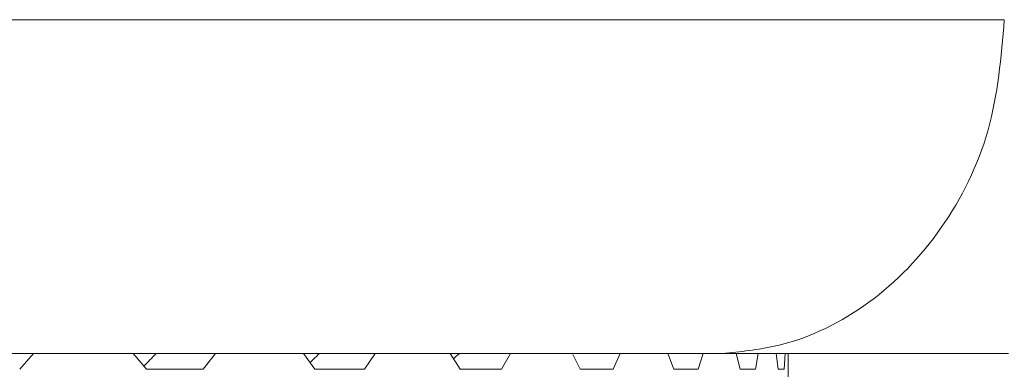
# Model space of a CAD drawing. Header units: inches. Extents: x -3.6 to 22.2, y -7.8 to 16.7.
# Tile 62 of 127: x 6.526 to 7.078, y 2.092 to 2.288. Entities that reach past the tile are written whole.
import ezdxf

# ---------------------------------------------------------------- set-up
doc = ezdxf.new("R2010")
doc.units = ezdxf.units.IN
doc.header["$MEASUREMENT"] = 0

msp = doc.modelspace()

# ---------------------------------------------------------------- linework, layer by layer
at = {"color": 7, "linetype": 'Continuous', "lineweight": 15}
for p, q in [((5.65417, 2.28765), (7.07849, 2.28765)), ((6.91599, 2.10065), (5.65401, 2.10065)), ((6.52622, 2.09183), (6.53404, 2.10065)), ((6.59726, 2.09183), (6.58985, 2.10065)), ((6.62914, 2.09183), (6.63609, 2.10065)), ((6.69184, 2.09183), (6.68535, 2.10065)), ((6.71958, 2.09183), (6.72557, 2.10065)), ((6.77324, 2.09183), (6.76773, 2.10065)), ((6.79653, 2.09183), (6.80151, 2.10065)), ((6.84057, 2.09183), (6.83643, 2.10002)), ((6.85916, 2.09183), (6.86307, 2.10065)), ((6.8931, 2.09183), (6.88973, 2.10065)), ((6.90679, 2.09183), (6.90958, 2.10065)), ((6.91462, 2.10065), (7.08083, 2.10065)), ((6.92221, 2.10079), (6.91599, 2.10065)), ((6.93025, 2.09183), (6.92801, 2.10065)), ((6.93887, 2.09183), (6.94052, 2.10065)), ((6.9516, 2.09183), (6.95052, 2.10065)), ((6.95508, 2.09183), (6.95556, 2.10065)), ((6.95717, 2.07132), (6.95717, 2.10065)), ((6.59726, 2.09183), (6.62914, 2.09183)), ((6.71958, 2.09183), (6.69184, 2.09183)), ((6.77324, 2.09183), (6.79653, 2.09183)), ((6.84057, 2.09183), (6.85916, 2.09183)), ((6.8931, 2.09183), (6.90679, 2.09183)), ((6.93025, 2.09183), (6.93887, 2.09183)), ((6.9516, 2.09183), (6.95508, 2.09183))]:
    msp.add_line(p, q, dxfattribs=at)
for points, knots in [([(7.07849, 2.28765), (7.07671, 2.26668), (7.07313, 2.22476), (7.04527, 2.16886), (7.00424, 2.12654), (6.96047, 2.10496), (6.93228, 2.10189), (6.92221, 2.10079)], [0, 0, 0, 0, 0.219054, 0.438124, 0.65753, 0.877706, 1, 1, 1, 1]), ([(6.60271, 2.10065), (6.60268, 2.10061), (6.60037, 2.09827), (6.59809, 2.09587), (6.59584, 2.09351)], [0, 0, 0, 0, 0.013315, 1, 1, 1, 1]), ([(6.68907, 2.09559), (6.68968, 2.09618), (6.69144, 2.09788), (6.69321, 2.09956), (6.69436, 2.10065)], [0, 0, 0, 0, 0.348801, 1, 1, 1, 1]), ([(6.77279, 2.10065), (6.77276, 2.10061), (6.77167, 2.09965), (6.77059, 2.09868), (6.76955, 2.09773)], [0, 0, 0, 0, 0.032561, 1, 1, 1, 1])]:
    msp.add_open_spline(points, degree=3, knots=knots, dxfattribs=at)

doc.saveas('drawing.dxf')
